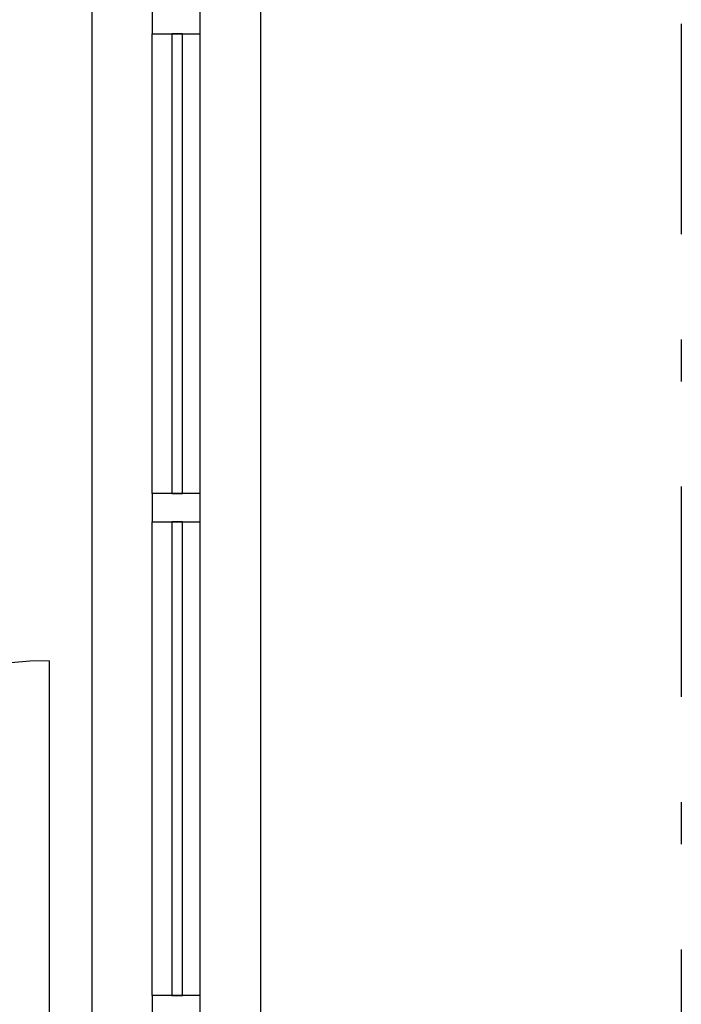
# Model space of a CAD drawing. Extents: x 2 to 87, y -108 to 11.
# Tile 43 of 256: x 18.26 to 19.83, y -81.14 to -78.8. Entities that reach past the tile are written whole.
import ezdxf

# ---------------------------------------------------------------- set-up
doc = ezdxf.new("R2010")
doc.units = 0
doc.header["$MEASUREMENT"] = 0
doc.linetypes.add('DASHDOT', pattern=[1, 0.5, -0.25, 0, -0.25])
for name, color, linetype in [('11', 7, 'CONTINUOUS'), ('16', 7, 'CONTINUOUS'), ('2', 7, 'CONTINUOUS'), ('3', 7, 'CONTINUOUS'), ('5', 7, 'CONTINUOUS')]:
    doc.layers.add(name, color=color, linetype=linetype)

msp = doc.modelspace()

# ---------------------------------------------------------------- linework, layer by layer
at = {"layer": '11', "color": 62, "linetype": 'Continuous'}
for p, q in [((18.6171, -78.831), (18.6171, -79.924)), ((18.6421, -78.831), (18.6171, -78.831)), ((18.6421, -79.924), (18.6421, -78.831)), ((18.6171, -79.924), (18.6421, -79.924)), ((18.6171, -79.991), (18.6171, -81.117)), ((18.6421, -79.991), (18.6171, -79.991)), ((18.6421, -81.117), (18.6421, -79.991)), ((18.6171, -81.117), (18.6421, -81.117))]:
    msp.add_line(p, q, dxfattribs=at)
at = {"layer": '16', "color": 62, "linetype": 'Continuous'}
msp.add_line((18.3256, -80.3215), (18.3256, -81.2075), dxfattribs=at)
msp.add_arc((18.3256, -81.2075), 0.886, 90, 180, dxfattribs=at)
at = {"layer": '2', "color": 62, "linetype": 'Continuous'}
for p, q in [((18.4276, -81.2075), (18.4276, -76.7375)), ((18.8276, -76.7375), (18.8276, -82.4575))]:
    msp.add_line(p, q, dxfattribs=at)
at = {"layer": '3', "color": 62, "linetype": 'Continuous'}
for p, q in [((18.5706, -78.764), (18.5706, -78.831)), ((18.6846, -78.831), (18.6846, -78.764)), ((18.5706, -79.924), (18.5706, -78.831)), ((18.5706, -78.831), (18.6846, -78.831)), ((18.6846, -79.924), (18.6846, -78.831)), ((18.5706, -79.924), (18.5706, -79.991)), ((18.6846, -79.924), (18.5706, -79.924)), ((18.6846, -79.991), (18.6846, -79.924)), ((18.5706, -81.117), (18.5706, -79.991)), ((18.5706, -79.991), (18.6846, -79.991)), ((18.6846, -81.117), (18.6846, -79.991)), ((18.5706, -81.117), (18.5706, -81.184)), ((18.6846, -81.117), (18.5706, -81.117)), ((18.6846, -81.184), (18.6846, -81.117))]:
    msp.add_line(p, q, dxfattribs=at)
at = {"layer": '5', "color": 7, "linetype": 'DASHDOT'}
msp.add_line((19.8276, -7.3075), (19.8276, -96.5075), dxfattribs=at)

doc.saveas('drawing.dxf')
